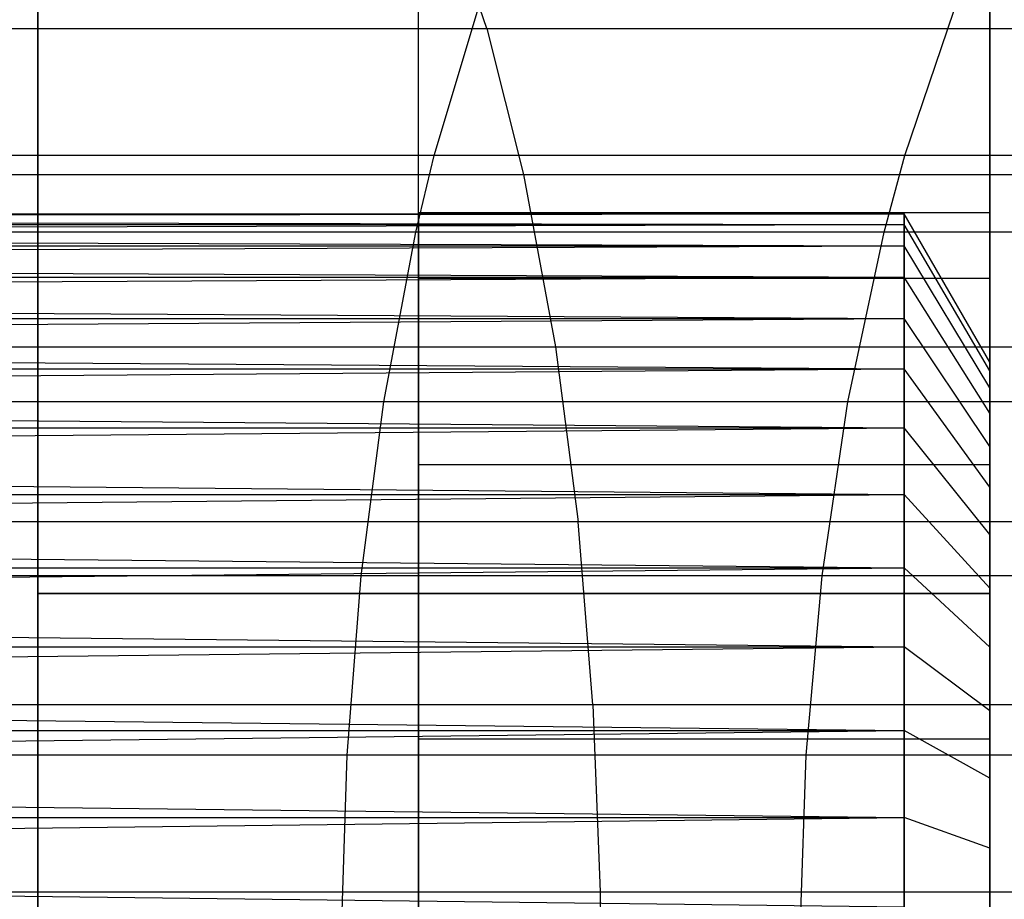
# Model space of a CAD drawing. Extents: x 1 to 115, y -55 to 55.
# Tile 82 of 86: x 108 to 110.59, y 0.2 to 2.51. Entities that reach past the tile are written whole.
import ezdxf

# ---------------------------------------------------------------- set-up
doc = ezdxf.new("R2010")
doc.units = 0
doc.header["$LTSCALE"] = 25.4
doc.layers.get('0').update_dxf_attribs({"linetype": 'CONTINUOUS'})

# ---------------------------------------------------------------- blocks, each defined once
blk = doc.blocks.new('NL2500025450_STL')
at = {"color": 0}
for p, q in [((110.55, -55, 213.8096), (110.55, 55, 213.8096)), ((110.55, 55, 243.8096), (110.55, -55, 243.8096)), ((110.55, 55, 243.8096), (110.55, -55, 243.8096)), ((110.55, -55, 213.8096), (110.55, 55, 213.8096)), ((110.55, 55, 93.8096), (110.55, -55, 93.8096)), ((110.55, -55, 43.8096), (110.55, 55, 43.8096)), ((110.55, 55, 93.8096), (110.55, -55, 93.8096)), ((110.55, -55, 43.8096), (110.55, 55, 43.8096)), ((109.05, -53.5, 43.8096), (109.05, 53.5, 43.8096)), ((109.05, -53.5, 43.8096), (109.05, 53.5, 43.8096)), ((109.05, -53.5, 92.8096), (109.05, 53.5, 92.8096)), ((109.05, -53.5, 92.8096), (109.05, 53.5, 92.8096)), ((108.05, 52.5, 45.6096), (108.05, -52.5, 45.6096)), ((108.05, 52.5, 45.6096), (108.05, -52.5, 45.6096)), ((108.05, -7.5, 43.8096), (108.05, 7.5, 43.8096)), ((108.05, -7.5, 43.8096), (108.05, 7.5, 43.8096)), ((109.2289, 2.4836, 7.7136), (109.1162, 2.8163, 7.3422)), ((109.2289, 2.4836, 7.7136), (109.1162, 2.8163, 7.3422)), ((109.0911, 2.15, 2.2589), (109.2046, 2.5292, 2.5822)), ((109.0911, 2.15, 2.2589), (109.2046, 2.5292, 2.5822)), ((110.327, 2.15, 1.794), (110.4554, 2.5292, 2.1116)), ((110.327, 2.15, 1.794), (110.4554, 2.5292, 2.1116)), ((107.4746, 2.4836, 8.2061), (109.2289, 2.4836, 7.7136)), ((107.4746, 2.4836, 8.2061), (109.2289, 2.4836, 7.7136)), ((109.2289, 2.4836, 7.7136), (110.8236, 2.4836, 7.1934)), ((109.2289, 2.4836, 7.7136), (110.8236, 2.4836, 7.1934)), ((109.2289, 2.4836, 7.7136), (109.3258, 2.1, 8.0333)), ((109.2289, 2.4836, 7.7136), (109.3258, 2.1, 8.0333)), ((109.0911, 2.15, 2.2589), (107.7108, 2.15, 2.7093)), ((109.0911, 2.15, 2.2589), (107.7108, 2.15, 2.7093)), ((109.0429, 1.9487, 2.1216), (109.0911, 2.15, 2.2589)), ((109.0429, 1.9487, 2.1216), (109.0911, 2.15, 2.2589)), ((110.327, 2.15, 1.794), (109.0911, 2.15, 2.2589)), ((110.327, 2.15, 1.794), (109.0911, 2.15, 2.2589)), ((110.2725, 1.9487, 1.6591), (110.327, 2.15, 1.794)), ((110.2725, 1.9487, 1.6591), (110.327, 2.15, 1.794)), ((111.439, 2.15, 1.3136), (110.327, 2.15, 1.794)), ((111.439, 2.15, 1.3136), (110.327, 2.15, 1.794)), ((107.5587, 2.1, 8.5292), (109.3258, 2.1, 8.0333)), ((107.5587, 2.1, 8.5292), (109.3258, 2.1, 8.0333)), ((109.3258, 2.1, 8.0333), (110.9343, 2.1, 7.5086)), ((109.3258, 2.1, 8.0333), (110.9343, 2.1, 7.5086)), ((109.3258, 2.1, 8.0333), (109.4095, 1.6473, 8.3091)), ((109.3258, 2.1, 8.0333), (109.4095, 1.6473, 8.3091)), ((100.55, 2, 53.8096), (110.3248, 1.9965, 53.6911)), ((100.55, 2, 53.8096), (110.3248, 1.9965, 53.6911)), ((100.55, 2, 53.8096), (110.3248, 1.9965, 53.9281)), ((100.55, 2, 53.8096), (110.3248, 1.9965, 53.9281)), ((100.55, 1.986, 53.573), (110.3248, 1.9965, 53.6911)), ((100.55, 1.9965, 53.6911), (110.3248, 1.9965, 53.6911)), ((100.55, 1.986, 53.573), (110.3248, 1.9965, 53.6911)), ((100.55, 1.9965, 53.6911), (110.3248, 1.9965, 53.6911)), ((100.55, 1.9965, 53.9281), (110.3248, 1.9965, 53.9281)), ((100.55, 1.9965, 53.9281), (110.3248, 1.9965, 53.9281)), ((100.55, 1.986, 54.0461), (110.3248, 1.9965, 53.9281)), ((100.55, 1.986, 54.0461), (110.3248, 1.9965, 53.9281)), ((109.05, 1.8271, 52.9961), (109.05, 2, 53.8096)), ((109.05, 2, 53.8096), (109.05, 1.8271, 54.6231)), ((109.05, 2, 53.8096), (110.55, 2, 53.8096)), ((109.05, 2, 53.8096), (109.05, 1.8271, 54.6231)), ((109.05, 2, 53.8096), (110.55, 2, 53.8096)), ((109.05, 1.8271, 52.9961), (109.05, 2, 53.8096)), ((110.55, 1.6072, 53.905), (110.3248, 1.9965, 53.9281)), ((110.3248, 1.9965, 53.9281), (110.3248, 1.9685, 54.1634)), ((110.55, 1.6072, 53.7142), (110.3248, 1.9965, 53.6911)), ((110.3248, 1.9965, 53.6911), (110.3248, 1.9965, 53.9281)), ((110.55, 1.6072, 53.905), (110.3248, 1.9965, 53.9281)), ((110.3248, 1.9685, 53.4558), (110.3248, 1.9965, 53.6911)), ((110.55, 1.6072, 53.7142), (110.3248, 1.9965, 53.6911)), ((110.3248, 1.9685, 53.4558), (110.3248, 1.9965, 53.6911)), ((110.3248, 1.9965, 53.6911), (110.3248, 1.9965, 53.9281)), ((110.3248, 1.9965, 53.9281), (110.3248, 1.9685, 54.1634)), ((110.55, 1.8271, 54.6231), (110.55, 2, 53.8096)), ((110.55, 2, 53.8096), (110.55, 1.8271, 52.9961)), ((110.55, 1.8271, 54.6231), (110.55, 2, 53.8096)), ((110.55, 2, 53.8096), (110.55, 1.8271, 52.9961)), ((100.55, 1.986, 53.573), (110.3248, 1.9685, 53.4558)), ((100.55, 1.986, 53.573), (110.3248, 1.9685, 53.4558)), ((100.55, 1.986, 54.0461), (110.3248, 1.9685, 54.1634)), ((100.55, 1.986, 54.0461), (110.3248, 1.9685, 54.1634)), ((100.55, 1.944, 53.3398), (110.3248, 1.9685, 53.4558)), ((100.55, 1.9685, 53.4558), (110.3248, 1.9685, 53.4558)), ((100.55, 1.944, 53.3398), (110.3248, 1.9685, 53.4558)), ((100.55, 1.9685, 53.4558), (110.3248, 1.9685, 53.4558)), ((100.55, 1.9685, 54.1634), (110.3248, 1.9685, 54.1634)), ((100.55, 1.9685, 54.1634), (110.3248, 1.9685, 54.1634)), ((100.55, 1.944, 54.2794), (110.3248, 1.9685, 54.1634)), ((100.55, 1.944, 54.2794), (110.3248, 1.9685, 54.1634)), ((110.55, 1.5846, 54.0944), (110.3248, 1.9685, 54.1634)), ((110.3248, 1.9685, 54.1634), (110.3248, 1.9128, 54.3937)), ((110.55, 1.5846, 54.0944), (110.3248, 1.9685, 54.1634)), ((110.55, 1.5846, 53.5248), (110.3248, 1.9685, 53.4558)), ((110.3248, 1.9128, 53.2255), (110.3248, 1.9685, 53.4558)), ((110.55, 1.5846, 53.5248), (110.3248, 1.9685, 53.4558)), ((110.3248, 1.9128, 53.2255), (110.3248, 1.9685, 53.4558)), ((110.3248, 1.9685, 54.1634), (110.3248, 1.9128, 54.3937)), ((100.55, 1.944, 53.3398), (110.3248, 1.9128, 53.2255)), ((100.55, 1.944, 53.3398), (110.3248, 1.9128, 53.2255)), ((100.55, 1.944, 54.2794), (110.3248, 1.9128, 54.3937)), ((100.55, 1.944, 54.2794), (110.3248, 1.9128, 54.3937)), ((109.0429, 1.9487, 2.1216), (107.6685, 1.9487, 2.57)), ((109.0429, 1.9487, 2.1216), (107.6685, 1.9487, 2.57)), ((108.9589, 1.5035, 1.8825), (109.0429, 1.9487, 2.1216)), ((108.9589, 1.5035, 1.8825), (109.0429, 1.9487, 2.1216)), ((110.2725, 1.9487, 1.6591), (109.0429, 1.9487, 2.1216)), ((110.2725, 1.9487, 1.6591), (109.0429, 1.9487, 2.1216)), ((110.1775, 1.5035, 1.4242), (110.2725, 1.9487, 1.6591)), ((110.1775, 1.5035, 1.4242), (110.2725, 1.9487, 1.6591)), ((111.3779, 1.9487, 1.1816), (110.2725, 1.9487, 1.6591)), ((111.3779, 1.9487, 1.1816), (110.2725, 1.9487, 1.6591)), ((100.55, 1.8748, 53.1132), (110.3248, 1.9128, 53.2255)), ((100.55, 1.9128, 53.2255), (110.3248, 1.9128, 53.2255)), ((100.55, 1.8748, 53.1132), (110.3248, 1.9128, 53.2255)), ((100.55, 1.9128, 53.2255), (110.3248, 1.9128, 53.2255)), ((100.55, 1.9128, 54.3937), (110.3248, 1.9128, 54.3937)), ((100.55, 1.9128, 54.3937), (110.3248, 1.9128, 54.3937)), ((100.55, 1.8748, 54.506), (110.3248, 1.9128, 54.3937)), ((100.55, 1.8748, 54.506), (110.3248, 1.9128, 54.3937)), ((110.55, 1.5398, 54.2798), (110.3248, 1.9128, 54.3937)), ((110.3248, 1.9128, 54.3937), (110.3248, 1.8303, 54.6158)), ((110.55, 1.5398, 54.2798), (110.3248, 1.9128, 54.3937)), ((110.55, 1.5398, 53.3394), (110.3248, 1.9128, 53.2255)), ((110.3248, 1.8303, 53.0033), (110.3248, 1.9128, 53.2255)), ((110.55, 1.5398, 53.3394), (110.3248, 1.9128, 53.2255)), ((110.3248, 1.8303, 53.0033), (110.3248, 1.9128, 53.2255)), ((110.3248, 1.9128, 54.3937), (110.3248, 1.8303, 54.6158)), ((100.55, 1.8748, 53.1132), (110.3248, 1.8303, 53.0033)), ((100.55, 1.8748, 53.1132), (110.3248, 1.8303, 53.0033)), ((100.55, 1.8748, 54.506), (110.3248, 1.8303, 54.6158)), ((100.55, 1.8748, 54.506), (110.3248, 1.8303, 54.6158)), ((100.55, 1.7793, 52.8963), (110.3248, 1.8303, 53.0033)), ((100.55, 1.8303, 53.0033), (110.3248, 1.8303, 53.0033)), ((100.55, 1.7793, 52.8963), (110.3248, 1.8303, 53.0033)), ((100.55, 1.8303, 53.0033), (110.3248, 1.8303, 53.0033)), ((100.55, 1.8303, 54.6158), (110.3248, 1.8303, 54.6158)), ((100.55, 1.8303, 54.6158), (110.3248, 1.8303, 54.6158)), ((100.55, 1.7793, 54.7228), (110.3248, 1.8303, 54.6158)), ((100.55, 1.7793, 54.7228), (110.3248, 1.8303, 54.6158)), ((109.05, 1.3383, 52.3233), (109.05, 1.8271, 52.9961)), ((109.05, 1.8271, 54.6231), (109.05, 1.3383, 55.2959)), ((110.55, 1.8271, 54.6231), (109.05, 1.8271, 54.6231)), ((110.55, 1.8271, 54.6231), (109.05, 1.8271, 54.6231)), ((109.05, 1.8271, 54.6231), (109.05, 1.3383, 55.2959)), ((110.55, 1.8271, 52.9961), (109.05, 1.8271, 52.9961)), ((109.05, 1.3383, 52.3233), (109.05, 1.8271, 52.9961)), ((110.55, 1.8271, 52.9961), (109.05, 1.8271, 52.9961)), ((110.55, 1.4734, 54.4586), (110.3248, 1.8303, 54.6158)), ((110.3248, 1.8303, 54.6158), (110.3248, 1.7221, 54.8266)), ((110.55, 1.4734, 54.4586), (110.3248, 1.8303, 54.6158)), ((110.55, 1.4734, 53.1605), (110.3248, 1.8303, 53.0033)), ((110.3248, 1.7221, 52.7925), (110.3248, 1.8303, 53.0033)), ((110.55, 1.4734, 53.1605), (110.3248, 1.8303, 53.0033)), ((110.3248, 1.7221, 52.7925), (110.3248, 1.8303, 53.0033)), ((110.3248, 1.8303, 54.6158), (110.3248, 1.7221, 54.8266)), ((110.55, 1.3383, 55.2959), (110.55, 1.8271, 54.6231)), ((110.55, 1.8271, 52.9961), (110.55, 1.3383, 52.3233)), ((110.55, 1.3383, 55.2959), (110.55, 1.8271, 54.6231)), ((110.55, 1.8271, 52.9961), (110.55, 1.3383, 52.3233)), ((100.55, 1.7793, 52.8963), (110.3248, 1.7221, 52.7925)), ((100.55, 1.7793, 52.8963), (110.3248, 1.7221, 52.7925)), ((100.55, 1.7793, 54.7228), (110.3248, 1.7221, 54.8266)), ((100.55, 1.7793, 54.7228), (110.3248, 1.7221, 54.8266)), ((100.55, 1.6588, 52.6923), (110.3248, 1.7221, 52.7925)), ((100.55, 1.7221, 52.7925), (110.3248, 1.7221, 52.7925)), ((100.55, 1.6588, 52.6923), (110.3248, 1.7221, 52.7925)), ((100.55, 1.7221, 52.7925), (110.3248, 1.7221, 52.7925)), ((100.55, 1.7221, 54.8266), (110.3248, 1.7221, 54.8266)), ((100.55, 1.7221, 54.8266), (110.3248, 1.7221, 54.8266)), ((100.55, 1.6588, 54.9269), (110.3248, 1.7221, 54.8266)), ((100.55, 1.6588, 54.9269), (110.3248, 1.7221, 54.8266)), ((110.55, 1.3863, 54.6283), (110.3248, 1.7221, 54.8266)), ((110.3248, 1.7221, 54.8266), (110.3248, 1.5897, 55.0232)), ((110.55, 1.3863, 54.6283), (110.3248, 1.7221, 54.8266)), ((110.55, 1.3863, 52.9908), (110.3248, 1.7221, 52.7925)), ((110.3248, 1.5897, 52.596), (110.3248, 1.7221, 52.7925)), ((110.55, 1.3863, 52.9908), (110.3248, 1.7221, 52.7925)), ((110.3248, 1.5897, 52.596), (110.3248, 1.7221, 52.7925)), ((110.3248, 1.7221, 54.8266), (110.3248, 1.5897, 55.0232)), ((100.55, 1.6588, 52.6923), (110.3248, 1.5897, 52.596)), ((100.55, 1.6588, 52.6923), (110.3248, 1.5897, 52.596)), ((100.55, 1.6588, 54.9269), (110.3248, 1.5897, 55.0232)), ((100.55, 1.6588, 54.9269), (110.3248, 1.5897, 55.0232)), ((107.6313, 1.6473, 8.8081), (109.4095, 1.6473, 8.3091)), ((107.6313, 1.6473, 8.8081), (109.4095, 1.6473, 8.3091)), ((109.4095, 1.6473, 8.3091), (111.0297, 1.6473, 7.7806)), ((109.4095, 1.6473, 8.3091), (111.0297, 1.6473, 7.7806)), ((109.4095, 1.6473, 8.3091), (109.4688, 1.1882, 8.5044)), ((109.4095, 1.6473, 8.3091), (109.4688, 1.1882, 8.5044)), ((110.55, 1.5846, 53.5248), (110.55, 1.6072, 53.7142)), ((110.55, 1.6072, 53.7142), (110.55, 1.6072, 53.905)), ((110.55, 1.6072, 53.905), (110.55, 1.5846, 54.0944)), ((110.55, 1.6072, 53.905), (110.55, 1.5846, 54.0944)), ((110.55, 1.6072, 53.7142), (110.55, 1.6072, 53.905)), ((110.55, 1.5846, 53.5248), (110.55, 1.6072, 53.7142)), ((100.55, 1.515, 52.5039), (110.3248, 1.5897, 52.596)), ((100.55, 1.5897, 52.596), (110.3248, 1.5897, 52.596)), ((100.55, 1.515, 52.5039), (110.3248, 1.5897, 52.596)), ((100.55, 1.5897, 52.596), (110.3248, 1.5897, 52.596)), ((100.55, 1.5897, 55.0232), (110.3248, 1.5897, 55.0232)), ((100.55, 1.5897, 55.0232), (110.3248, 1.5897, 55.0232)), ((100.55, 1.515, 55.1152), (110.3248, 1.5897, 55.0232)), ((100.55, 1.515, 55.1152), (110.3248, 1.5897, 55.0232)), ((110.55, 1.2797, 54.7865), (110.3248, 1.5897, 55.0232)), ((110.3248, 1.5897, 55.0232), (110.3248, 1.435, 55.2027)), ((110.55, 1.2797, 54.7865), (110.3248, 1.5897, 55.0232)), ((110.55, 1.2797, 52.8326), (110.3248, 1.5897, 52.596)), ((110.3248, 1.435, 52.4165), (110.3248, 1.5897, 52.596)), ((110.55, 1.2797, 52.8326), (110.3248, 1.5897, 52.596)), ((110.3248, 1.435, 52.4165), (110.3248, 1.5897, 52.596)), ((110.3248, 1.5897, 55.0232), (110.3248, 1.435, 55.2027)), ((110.55, 1.5398, 53.3394), (110.55, 1.5846, 53.5248)), ((110.55, 1.5846, 54.0944), (110.55, 1.5398, 54.2798)), ((110.55, 1.5846, 54.0944), (110.55, 1.5398, 54.2798)), ((110.55, 1.5398, 53.3394), (110.55, 1.5846, 53.5248)), ((110.55, 1.4734, 53.1605), (110.55, 1.5398, 53.3394)), ((110.55, 1.5398, 54.2798), (110.55, 1.4734, 54.4586)), ((110.55, 1.5398, 54.2798), (110.55, 1.4734, 54.4586)), ((110.55, 1.4734, 53.1605), (110.55, 1.5398, 53.3394)), ((100.55, 1.515, 52.5039), (110.3248, 1.435, 52.4165)), ((100.55, 1.515, 52.5039), (110.3248, 1.435, 52.4165)), ((100.55, 1.515, 55.1152), (110.3248, 1.435, 55.2027)), ((100.55, 1.515, 55.1152), (110.3248, 1.435, 55.2027)), ((108.9589, 1.5035, 1.8825), (107.595, 1.5035, 2.3275)), ((108.9589, 1.5035, 1.8825), (107.595, 1.5035, 2.3275)), ((108.8995, 1.0462, 1.7132), (108.9589, 1.5035, 1.8825)), ((108.8995, 1.0462, 1.7132), (108.9589, 1.5035, 1.8825)), ((110.1775, 1.5035, 1.4242), (108.9589, 1.5035, 1.8825)), ((110.1775, 1.5035, 1.4242), (108.9589, 1.5035, 1.8825)), ((110.1103, 1.0462, 1.2578), (110.1775, 1.5035, 1.4242)), ((110.1103, 1.0462, 1.2578), (110.1775, 1.5035, 1.4242)), ((111.2714, 1.5035, 0.9517), (110.1775, 1.5035, 1.4242)), ((111.2714, 1.5035, 0.9517), (110.1775, 1.5035, 1.4242)), ((110.55, 1.3863, 52.9908), (110.55, 1.4734, 53.1605)), ((110.55, 1.4734, 54.4586), (110.55, 1.3863, 54.6283)), ((110.55, 1.4734, 54.4586), (110.55, 1.3863, 54.6283)), ((110.55, 1.3863, 52.9908), (110.55, 1.4734, 53.1605)), ((100.55, 1.35, 52.3339), (110.3248, 1.435, 52.4165)), ((100.55, 1.435, 52.4165), (110.3248, 1.435, 52.4165)), ((100.55, 1.35, 52.3339), (110.3248, 1.435, 52.4165)), ((100.55, 1.435, 52.4165), (110.3248, 1.435, 52.4165)), ((100.55, 1.435, 55.2027), (110.3248, 1.435, 55.2027)), ((100.55, 1.435, 55.2027), (110.3248, 1.435, 55.2027)), ((100.55, 1.35, 55.2852), (110.3248, 1.435, 55.2027)), ((100.55, 1.35, 55.2852), (110.3248, 1.435, 55.2027)), ((110.55, 1.1552, 54.931), (110.3248, 1.435, 55.2027)), ((110.3248, 1.435, 55.2027), (110.3248, 1.2602, 55.3626)), ((110.55, 1.1552, 54.931), (110.3248, 1.435, 55.2027)), ((110.55, 1.1552, 52.6881), (110.3248, 1.435, 52.4165)), ((110.3248, 1.2602, 52.2565), (110.3248, 1.435, 52.4165)), ((110.55, 1.1552, 52.6881), (110.3248, 1.435, 52.4165)), ((110.3248, 1.2602, 52.2565), (110.3248, 1.435, 52.4165)), ((110.3248, 1.435, 55.2027), (110.3248, 1.2602, 55.3626)), ((110.55, 1.2797, 52.8326), (110.55, 1.3863, 52.9908)), ((110.55, 1.3863, 54.6283), (110.55, 1.2797, 54.7865)), ((110.55, 1.3863, 54.6283), (110.55, 1.2797, 54.7865)), ((110.55, 1.2797, 52.8326), (110.55, 1.3863, 52.9908)), ((100.55, 1.35, 52.3339), (110.3248, 1.2602, 52.2565)), ((100.55, 1.35, 52.3339), (110.3248, 1.2602, 52.2565)), ((100.55, 1.35, 55.2852), (110.3248, 1.2602, 55.3626)), ((100.55, 1.35, 55.2852), (110.3248, 1.2602, 55.3626)), ((109.05, 0.618, 51.9075), (109.05, 1.3383, 52.3233)), ((109.05, 1.3383, 55.2959), (109.05, 0.618, 55.7117)), ((110.55, 1.3383, 55.2959), (109.05, 1.3383, 55.2959)), ((110.55, 1.3383, 55.2959), (109.05, 1.3383, 55.2959)), ((109.05, 1.3383, 55.2959), (109.05, 0.618, 55.7117)), ((110.55, 1.3383, 52.3233), (109.05, 1.3383, 52.3233)), ((109.05, 0.618, 51.9075), (109.05, 1.3383, 52.3233)), ((110.55, 1.3383, 52.3233), (109.05, 1.3383, 52.3233)), ((110.55, 0.618, 55.7117), (110.55, 1.3383, 55.2959)), ((110.55, 1.3383, 52.3233), (110.55, 0.618, 51.9075)), ((110.55, 0.618, 55.7117), (110.55, 1.3383, 55.2959)), ((110.55, 1.3383, 52.3233), (110.55, 0.618, 51.9075)), ((110.55, 1.1552, 52.6881), (110.55, 1.2797, 52.8326)), ((110.55, 1.2797, 54.7865), (110.55, 1.1552, 54.931)), ((110.55, 1.2797, 54.7865), (110.55, 1.1552, 54.931)), ((110.55, 1.1552, 52.6881), (110.55, 1.2797, 52.8326)), ((100.55, 1.166, 52.1846), (110.3248, 1.2602, 52.2565)), ((100.55, 1.2602, 52.2565), (110.3248, 1.2602, 52.2565)), ((100.55, 1.166, 52.1846), (110.3248, 1.2602, 52.2565)), ((100.55, 1.2602, 52.2565), (110.3248, 1.2602, 52.2565)), ((100.55, 1.2602, 55.3626), (110.3248, 1.2602, 55.3626)), ((100.55, 1.2602, 55.3626), (110.3248, 1.2602, 55.3626)), ((100.55, 1.166, 55.4346), (110.3248, 1.2602, 55.3626)), ((100.55, 1.166, 55.4346), (110.3248, 1.2602, 55.3626)), ((110.55, 1.0144, 55.0598), (110.3248, 1.2602, 55.3626)), ((110.3248, 1.2602, 55.3626), (110.3248, 1.0676, 55.5008)), ((110.55, 1.0144, 55.0598), (110.3248, 1.2602, 55.3626)), ((110.55, 1.0144, 52.5594), (110.3248, 1.2602, 52.2565)), ((110.3248, 1.0676, 52.1184), (110.3248, 1.2602, 52.2565)), ((110.55, 1.0144, 52.5594), (110.3248, 1.2602, 52.2565)), ((110.3248, 1.0676, 52.1184), (110.3248, 1.2602, 52.2565)), ((110.3248, 1.2602, 55.3626), (110.3248, 1.0676, 55.5008)), ((100.55, 1.166, 52.1846), (110.3248, 1.0676, 52.1184)), ((100.55, 1.166, 52.1846), (110.3248, 1.0676, 52.1184)), ((100.55, 1.166, 55.4346), (110.3248, 1.0676, 55.5008)), ((100.55, 1.166, 55.4346), (110.3248, 1.0676, 55.5008)), ((109.4688, 1.1882, 8.5044), (107.6827, 1.1882, 9.0055)), ((109.4688, 1.1882, 8.5044), (107.6827, 1.1882, 9.0055)), ((109.5081, 0.7082, 8.634), (109.4688, 1.1882, 8.5044)), ((109.5081, 0.7082, 8.634), (109.4688, 1.1882, 8.5044)), ((111.0974, 1.1882, 7.9731), (109.4688, 1.1882, 8.5044)), ((111.0974, 1.1882, 7.9731), (109.4688, 1.1882, 8.5044)), ((110.55, 1.0144, 52.5594), (110.55, 1.1552, 52.6881)), ((110.55, 1.1552, 54.931), (110.55, 1.0144, 55.0598)), ((110.55, 1.1552, 54.931), (110.55, 1.0144, 55.0598)), ((110.55, 1.0144, 52.5594), (110.55, 1.1552, 52.6881)), ((100.55, 0.9656, 52.0581), (110.3248, 1.0676, 52.1184)), ((100.55, 1.0676, 52.1184), (110.3248, 1.0676, 52.1184)), ((100.55, 0.9656, 52.0581), (110.3248, 1.0676, 52.1184)), ((100.55, 1.0676, 52.1184), (110.3248, 1.0676, 52.1184)), ((100.55, 1.0676, 55.5008), (110.3248, 1.0676, 55.5008)), ((100.55, 1.0676, 55.5008), (110.3248, 1.0676, 55.5008)), ((100.55, 0.9656, 55.5611), (110.3248, 1.0676, 55.5008)), ((100.55, 0.9656, 55.5611), (110.3248, 1.0676, 55.5008)), ((110.55, 0.8595, 55.171), (110.3248, 1.0676, 55.5008)), ((110.3248, 1.0676, 55.5008), (110.3248, 0.8601, 55.6152)), ((110.55, 0.8595, 55.171), (110.3248, 1.0676, 55.5008)), ((110.55, 0.8595, 52.4482), (110.3248, 1.0676, 52.1184)), ((110.3248, 0.8601, 52.004), (110.3248, 1.0676, 52.1184)), ((110.55, 0.8595, 52.4482), (110.3248, 1.0676, 52.1184)), ((110.3248, 0.8601, 52.004), (110.3248, 1.0676, 52.1184)), ((110.3248, 1.0676, 55.5008), (110.3248, 0.8601, 55.6152)), ((108.8995, 1.0462, 1.7132), (107.5429, 1.0462, 2.1558)), ((108.8995, 1.0462, 1.7132), (107.5429, 1.0462, 2.1558)), ((108.8622, 0.5754, 1.6071), (108.8995, 1.0462, 1.7132)), ((108.8622, 0.5754, 1.6071), (108.8995, 1.0462, 1.7132)), ((110.1103, 1.0462, 1.2578), (108.8995, 1.0462, 1.7132)), ((110.1103, 1.0462, 1.2578), (108.8995, 1.0462, 1.7132)), ((110.0682, 0.5754, 1.1536), (110.1103, 1.0462, 1.2578)), ((110.0682, 0.5754, 1.1536), (110.1103, 1.0462, 1.2578)), ((111.196, 1.0462, 0.789), (110.1103, 1.0462, 1.2578)), ((111.196, 1.0462, 0.789), (110.1103, 1.0462, 1.2578)), ((110.55, 0.8595, 52.4482), (110.55, 1.0144, 52.5594)), ((110.55, 1.0144, 55.0598), (110.55, 0.8595, 55.171)), ((110.55, 1.0144, 55.0598), (110.55, 0.8595, 55.171)), ((110.55, 0.8595, 52.4482), (110.55, 1.0144, 52.5594)), ((108.05, 1, 53.2322), (108.05, 0, 52.6549)), ((110.55, 1, 53.2322), (108.05, 1, 53.2322)), ((108.05, 0, 54.9643), (108.05, 1, 54.3869)), ((108.05, 1, 54.3869), (110.55, 1, 54.3869)), ((108.05, 1, 54.3869), (108.05, 1, 53.2322)), ((110.55, 1, 53.2322), (108.05, 1, 53.2322)), ((108.05, 1, 54.3869), (110.55, 1, 54.3869)), ((108.05, 1, 53.2322), (108.05, 0, 52.6549)), ((108.05, 1, 54.3869), (108.05, 1, 53.2322)), ((108.05, 0, 54.9643), (108.05, 1, 54.3869)), ((110.55, 0, 54.9643), (110.55, 1, 54.3869)), ((110.55, 1, 54.3869), (110.55, 1, 53.2322)), ((110.55, 1, 53.2322), (110.55, 0, 52.6549)), ((110.55, 1, 53.2322), (110.55, 0, 52.6549)), ((110.55, 0, 54.9643), (110.55, 1, 54.3869)), ((110.55, 1, 54.3869), (110.55, 1, 53.2322)), ((100.55, 0.9656, 52.0581), (110.3248, 0.8601, 52.004)), ((100.55, 0.9656, 52.0581), (110.3248, 0.8601, 52.004)), ((100.55, 0.9656, 55.5611), (110.3248, 0.8601, 55.6152)), ((100.55, 0.9656, 55.5611), (110.3248, 0.8601, 55.6152)), ((100.55, 0.7517, 51.9562), (110.3248, 0.8601, 52.004)), ((100.55, 0.8601, 52.004), (110.3248, 0.8601, 52.004)), ((100.55, 0.7517, 51.9562), (110.3248, 0.8601, 52.004)), ((100.55, 0.8601, 52.004), (110.3248, 0.8601, 52.004)), ((100.55, 0.8601, 55.6152), (110.3248, 0.8601, 55.6152)), ((100.55, 0.8601, 55.6152), (110.3248, 0.8601, 55.6152)), ((100.55, 0.7517, 55.663), (110.3248, 0.8601, 55.6152)), ((100.55, 0.7517, 55.663), (110.3248, 0.8601, 55.6152)), ((110.55, 0.6924, 55.2631), (110.3248, 0.8601, 55.6152)), ((110.3248, 0.8601, 55.6152), (110.3248, 0.6405, 55.7042)), ((110.55, 0.6924, 55.2631), (110.3248, 0.8601, 55.6152)), ((110.55, 0.6924, 52.3561), (110.3248, 0.8601, 52.004)), ((110.3248, 0.6405, 51.9149), (110.3248, 0.8601, 52.004)), ((110.55, 0.6924, 52.3561), (110.3248, 0.8601, 52.004)), ((110.3248, 0.6405, 51.9149), (110.3248, 0.8601, 52.004)), ((110.3248, 0.8601, 55.6152), (110.3248, 0.6405, 55.7042)), ((110.55, 0.6924, 52.3561), (110.55, 0.8595, 52.4482)), ((110.55, 0.8595, 55.171), (110.55, 0.6924, 55.2631)), ((110.55, 0.8595, 55.171), (110.55, 0.6924, 55.2631)), ((110.55, 0.6924, 52.3561), (110.55, 0.8595, 52.4482)), ((100.55, 0.7517, 51.9562), (110.3248, 0.6405, 51.9149)), ((100.55, 0.7517, 51.9562), (110.3248, 0.6405, 51.9149)), ((100.55, 0.7517, 55.663), (110.3248, 0.6405, 55.7042)), ((100.55, 0.7517, 55.663), (110.3248, 0.6405, 55.7042)), ((109.5081, 0.7082, 8.634), (107.7169, 0.7082, 9.1366)), ((109.5081, 0.7082, 8.634), (107.7169, 0.7082, 9.1366)), ((111.1422, 0.7082, 8.101), (109.5081, 0.7082, 8.634)), ((109.5081, 0.7082, 8.634), (109.5271, 0.2173, 8.6969)), ((109.5081, 0.7082, 8.634), (109.5271, 0.2173, 8.6969)), ((111.1422, 0.7082, 8.101), (109.5081, 0.7082, 8.634)), ((110.55, 0.5156, 52.2844), (110.55, 0.6924, 52.3561)), ((110.55, 0.6924, 55.2631), (110.55, 0.5156, 55.3348)), ((110.55, 0.6924, 55.2631), (110.55, 0.5156, 55.3348)), ((110.55, 0.5156, 52.2844), (110.55, 0.6924, 52.3561)), ((100.55, 0.5272, 51.8803), (110.3248, 0.6405, 51.9149)), ((100.55, 0.6405, 51.9149), (110.3248, 0.6405, 51.9149)), ((100.55, 0.5272, 51.8803), (110.3248, 0.6405, 51.9149)), ((100.55, 0.6405, 51.9149), (110.3248, 0.6405, 51.9149)), ((100.55, 0.6405, 55.7042), (110.3248, 0.6405, 55.7042)), ((100.55, 0.6405, 55.7042), (110.3248, 0.6405, 55.7042)), ((100.55, 0.5272, 55.7388), (110.3248, 0.6405, 55.7042)), ((100.55, 0.5272, 55.7388), (110.3248, 0.6405, 55.7042)), ((110.55, 0.5156, 55.3348), (110.3248, 0.6405, 55.7042)), ((110.3248, 0.6405, 55.7042), (110.3248, 0.412, 55.7667)), ((110.55, 0.5156, 55.3348), (110.3248, 0.6405, 55.7042)), ((110.55, 0.5156, 52.2844), (110.3248, 0.6405, 51.9149)), ((110.3248, 0.412, 51.8525), (110.3248, 0.6405, 51.9149)), ((110.55, 0.5156, 52.2844), (110.3248, 0.6405, 51.9149)), ((110.3248, 0.412, 51.8525), (110.3248, 0.6405, 51.9149)), ((110.3248, 0.6405, 55.7042), (110.3248, 0.412, 55.7667)), ((109.05, -0.2091, 51.8205), (109.05, 0.618, 51.9075)), ((109.05, 0.618, 55.7117), (109.05, -0.2091, 55.7986)), ((110.55, 0.618, 55.7117), (109.05, 0.618, 55.7117)), ((110.55, 0.618, 55.7117), (109.05, 0.618, 55.7117)), ((109.05, 0.618, 55.7117), (109.05, -0.2091, 55.7986)), ((110.55, 0.618, 51.9075), (109.05, 0.618, 51.9075)), ((109.05, -0.2091, 51.8205), (109.05, 0.618, 51.9075)), ((110.55, 0.618, 51.9075), (109.05, 0.618, 51.9075)), ((110.55, -0.2091, 55.7986), (110.55, 0.618, 55.7117)), ((110.55, 0.618, 51.9075), (110.55, -0.2091, 51.8205)), ((110.55, -0.2091, 55.7986), (110.55, 0.618, 55.7117)), ((110.55, 0.618, 51.9075), (110.55, -0.2091, 51.8205)), ((108.8622, 0.5754, 1.6071), (107.5102, 0.5754, 2.0482)), ((108.8622, 0.5754, 1.6071), (107.5102, 0.5754, 2.0482)), ((108.8467, 0.0715, 1.5628), (108.8622, 0.5754, 1.6071)), ((108.8467, 0.0715, 1.5628), (108.8622, 0.5754, 1.6071)), ((110.0682, 0.5754, 1.1536), (108.8622, 0.5754, 1.6071)), ((110.0682, 0.5754, 1.1536), (108.8622, 0.5754, 1.6071)), ((110.0506, 0.0715, 1.1101), (110.0682, 0.5754, 1.1536)), ((110.0506, 0.0715, 1.1101), (110.0682, 0.5754, 1.1536)), ((111.1488, 0.5754, 0.687), (110.0682, 0.5754, 1.1536)), ((111.1488, 0.5754, 0.687), (110.0682, 0.5754, 1.1536)), ((100.55, 0.5272, 51.8803), (110.3248, 0.412, 51.8525)), ((100.55, 0.5272, 51.8803), (110.3248, 0.412, 51.8525)), ((100.55, 0.5272, 55.7388), (110.3248, 0.412, 55.7667)), ((100.55, 0.5272, 55.7388), (110.3248, 0.412, 55.7667)), ((110.55, 0.3316, 52.2341), (110.55, 0.5156, 52.2844)), ((110.55, 0.5156, 55.3348), (110.55, 0.3316, 55.3851)), ((110.55, 0.5156, 55.3348), (110.55, 0.3316, 55.3851)), ((110.55, 0.3316, 52.2341), (110.55, 0.5156, 52.2844)), ((100.55, 0.2953, 51.8315), (110.3248, 0.412, 51.8525)), ((100.55, 0.412, 51.8525), (110.3248, 0.412, 51.8525)), ((100.55, 0.2953, 51.8315), (110.3248, 0.412, 51.8525)), ((100.55, 0.412, 51.8525), (110.3248, 0.412, 51.8525)), ((100.55, 0.412, 55.7667), (110.3248, 0.412, 55.7667)), ((100.55, 0.412, 55.7667), (110.3248, 0.412, 55.7667)), ((100.55, 0.2953, 55.7877), (110.3248, 0.412, 55.7667)), ((100.55, 0.2953, 55.7877), (110.3248, 0.412, 55.7667)), ((110.55, 0.3316, 55.3851), (110.3248, 0.412, 55.7667)), ((110.3248, 0.412, 55.7667), (110.3248, 0.1776, 55.8017)), ((110.55, 0.3316, 55.3851), (110.3248, 0.412, 55.7667)), ((110.55, 0.3316, 52.2341), (110.3248, 0.412, 51.8525)), ((110.3248, 0.1776, 51.8175), (110.3248, 0.412, 51.8525)), ((110.55, 0.3316, 52.2341), (110.3248, 0.412, 51.8525)), ((110.3248, 0.1776, 51.8175), (110.3248, 0.412, 51.8525)), ((110.3248, 0.412, 55.7667), (110.3248, 0.1776, 55.8017)), ((110.55, 0.143, 52.2059), (110.55, 0.3316, 52.2341)), ((110.55, 0.3316, 55.3851), (110.55, 0.143, 55.4132)), ((110.55, 0.3316, 55.3851), (110.55, 0.143, 55.4132)), ((110.55, 0.143, 52.2059), (110.55, 0.3316, 52.2341)), ((100.55, 0.2953, 51.8315), (110.3248, 0.1776, 51.8175)), ((100.55, 0.2953, 51.8315), (110.3248, 0.1776, 51.8175)), ((100.55, 0.2953, 55.7877), (110.3248, 0.1776, 55.8017)), ((100.55, 0.2953, 55.7877), (110.3248, 0.1776, 55.8017)), ((107.7334, 0.2173, 9.2002), (109.5271, 0.2173, 8.6969)), ((107.7334, 0.2173, 9.2002), (109.5271, 0.2173, 8.6969)), ((109.5271, 0.2173, 8.6969), (111.164, 0.2173, 8.163)), ((109.5271, 0.2173, 8.6969), (111.164, 0.2173, 8.163)), ((109.5271, 0.2173, 8.6969), (109.5289, -0.071, 8.7026)), ((109.5271, 0.2173, 8.6969), (109.5289, -0.071, 8.7026))]:
    blk.add_line(p, q, dxfattribs=at)

msp = doc.modelspace()

# ---------------------------------------------------------------- block references
at = {"color": 0}
msp.add_blockref('NL2500025450_STL', (0, 0, 200), dxfattribs=at)

doc.saveas('drawing.dxf')
